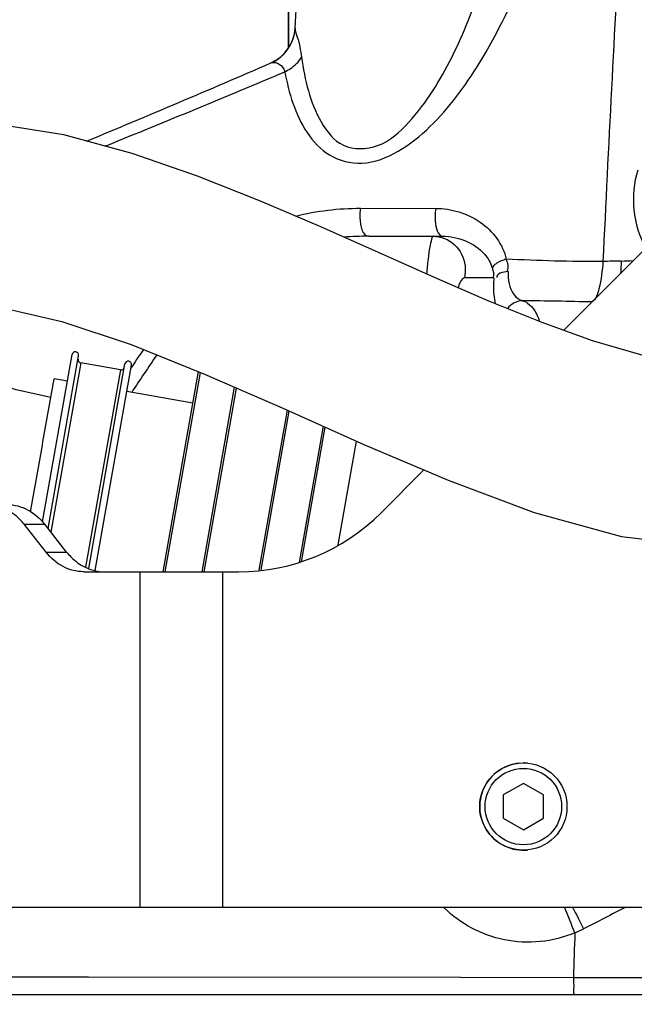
# Model space of a CAD drawing. Header units: millimetres. Extents: x 0 to 11890, y 0 to 8410.
# Tile 99 of 137: x 6996 to 7088, y 5414 to 5561. Entities that reach past the tile are written whole.
import ezdxf

# ---------------------------------------------------------------- set-up
doc = ezdxf.new("R2010")
doc.units = ezdxf.units.MM
doc.header["$LTSCALE"] = 653.95
doc.layers.get('0').update_dxf_attribs({"linetype": 'CONTINUOUS'})
for name, color, linetype in [('304103000010DXF_CONTINUOUS_LINE', 7, 'CONTINUOUS'), ('304105000085DXF_CONTINUOUS_LINE', 7, 'CONTINUOUS'), ('304106000012DXF_CONTINUOUS_LINE', 7, 'CONTINUOUS'), ('304109000016DXF_CONTINUOUS_LINE', 7, 'CONTINUOUS'), ('304304000009DXF_CONTINUOUS_LINE', 7, 'CONTINUOUS'), ('501023000084DXF_CONTINUOUS_LINE', 7, 'CONTINUOUS'), ('604006000004DXF_CONTINUOUS_LINE', 7, 'CONTINUOUS'), ('QJR6-2000HBUDXF_CONTINUOUS_LINE', 7, 'CONTINUOUS'), ('ZUIDAYUNDONGDXF_CONTINUOUS_LINE', 7, 'CONTINUOUS'), ('ZUIDAYUNDONGFANWEIDXF_DIMENSION', 7, 'CONTINUOUS')]:
    doc.layers.add(name, color=color, linetype=linetype)
doc.styles.get("Standard").update_dxf_attribs({"font": 'txt', "width": 0.7})
doc.dimstyles.new('DIMSTYLE_3', dxfattribs={"dimtxt": 120, "dimasz": 60, "dimexe": 1, "dimexo": 0, "dimgap": 3, "dimtad": 1, "dimdsep": 46, "dimtxsty": 'Standard', "dimblk": '_FILLED', "dimblk1": '_FILLED', "dimblk2": '_FILLED', "dimcen": 0.09, "dimclrt": 5, "dimazin": 2, "dimtp": 0.5, "dimtm": 0.5, "dimtfac": 1, "dimtofl": 0, "dimtmove": 0, "dimatfit": 3, "dimldrblk": '_FILLED', "dimfxl": 0, "dimtolj": 1, "dimarcsym": 0})
doc.dimstyles.new('DIMSTYLE_4', dxfattribs={"dimtxt": 120, "dimasz": 60, "dimexe": 1, "dimexo": 0, "dimgap": 3, "dimtad": 1, "dimdsep": 46, "dimtxsty": 'Standard', "dimblk": '_FILLED', "dimblk1": '_FILLED', "dimblk2": '_FILLED', "dimcen": 0.09, "dimclrt": 5, "dimazin": 2, "dimtp": 0.8, "dimtm": 0.8, "dimtfac": 1, "dimtofl": 0, "dimtmove": 0, "dimatfit": 3, "dimldrblk": '_FILLED', "dimfxl": 0, "dimtolj": 1, "dimarcsym": 0})
doc.dimstyles.new('DIMSTYLE_5', dxfattribs={"dimtxt": 120, "dimasz": 60, "dimexe": 1, "dimexo": 0, "dimgap": 3, "dimtad": 1, "dimdec": 0, "dimdsep": 46, "dimtxsty": 'Standard', "dimblk": '_FILLED', "dimblk1": '_FILLED', "dimblk2": '_FILLED', "dimcen": 0.09, "dimclrt": 5, "dimazin": 2, "dimtp": 1.2, "dimtm": 1.2, "dimtfac": 1, "dimtdec": 0, "dimtofl": 0, "dimtmove": 0, "dimatfit": 3, "dimldrblk": '_FILLED', "dimfxl": 0, "dimtolj": 1, "dimarcsym": 0})
doc.dimstyles.new('DIMSTYLE_6', dxfattribs={"dimtxt": 120, "dimasz": 60, "dimexe": 1, "dimexo": 0, "dimgap": 3, "dimtad": 0, "dimtih": 1, "dimtoh": 1, "dimdec": 0, "dimdsep": 46, "dimtxsty": 'Standard', "dimblk": '_FILLED', "dimblk1": '_FILLED', "dimblk2": '_FILLED', "dimcen": 0.09, "dimclrt": 5, "dimazin": 2, "dimtp": 1.2, "dimtm": 1.2, "dimtfac": 1, "dimtdec": 0, "dimtofl": 0, "dimtmove": 0, "dimatfit": 3, "dimldrblk": '_FILLED', "dimfxl": 0, "dimtolj": 1, "dimarcsym": 0})

# ---------------------------------------------------------------- blocks, each defined once
blk = doc.blocks.new('_FILLED')
at = {"color": 0, "linetype": 'ByBlock'}
blk.add_solid([(0, 0), (-1, 0.1667), (-1, -0.1667)], dxfattribs=at)
blk = doc.blocks.new('*D3')
at = {"layer": 'ZUIDAYUNDONGFANWEIDXF_DIMENSION', "color": 2, "linetype": 'Continuous'}
for p, q in [((7101.47, 5463.74), (7101.47, 6937.27)), ((7291.47, 6503.74), (7291.47, 6937.27)), ((7101.47, 6927.27), (6805.23, 6927.27)), ((6805.23, 6927.27), (7196.47, 6927.27)), ((7411.47, 6927.27), (7196.47, 6927.27)), ((7291.47, 6927.27), (7411.47, 6927.27))]:
    blk.add_line(p, q, dxfattribs=at)
at = {"layer": 'ZUIDAYUNDONGFANWEIDXF_DIMENSION', "color": 2, "linetype": 'Continuous', "xscale": 60, "yscale": 60, "zscale": 60}
blk.add_blockref('_FILLED', (7101.47, 6927.27), dxfattribs=at)
at = {"layer": 'ZUIDAYUNDONGFANWEIDXF_DIMENSION', "color": 2, "linetype": 'Continuous', "xscale": 60, "yscale": 60, "zscale": 60, "rotation": 180}
blk.add_blockref('_FILLED', (7291.47, 6927.27), dxfattribs=at)
blk = doc.blocks.new('*D6')
at = {"layer": 'ZUIDAYUNDONGFANWEIDXF_DIMENSION', "color": 2, "linetype": 'Continuous'}
for p, q in [((7251.47, 5703.74), (6581.29, 5703.74)), ((6591.29, 5703.74), (6591.29, 5476.24)), ((6591.29, 5248.74), (6591.29, 5476.24)), ((6969.62, 5248.74), (6581.29, 5248.74))]:
    blk.add_line(p, q, dxfattribs=at)
at = {"layer": 'ZUIDAYUNDONGFANWEIDXF_DIMENSION', "color": 2, "linetype": 'Continuous', "xscale": 60, "yscale": 60, "zscale": 60}
for p, rotation in [((6591.29, 5703.74), 90), ((6591.29, 5248.74), 270)]:
    blk.add_blockref('_FILLED', p, dxfattribs=dict(at, rotation=rotation))
blk = doc.blocks.new('*D7')
at = {"layer": 'ZUIDAYUNDONGFANWEIDXF_DIMENSION', "color": 2, "linetype": 'Continuous'}
for p, q in [((7880.46, 6795.21), (6197.14, 6795.21)), ((6207.14, 6795.21), (6207.14, 6021.97)), ((6207.14, 5248.74), (6207.14, 6021.97)), ((6969.62, 5248.74), (6197.14, 5248.74))]:
    blk.add_line(p, q, dxfattribs=at)
at = {"layer": 'ZUIDAYUNDONGFANWEIDXF_DIMENSION', "color": 2, "linetype": 'Continuous', "xscale": 60, "yscale": 60, "zscale": 60}
for p, rotation in [((6207.14, 6795.21), 90), ((6207.14, 5248.74), 270)]:
    blk.add_blockref('_FILLED', p, dxfattribs=dict(at, rotation=rotation))
blk = doc.blocks.new('*D13')
at = {"layer": 'ZUIDAYUNDONGFANWEIDXF_DIMENSION', "color": 2, "linetype": 'Continuous'}
blk.add_line((5467.12, 5703.74), (5467.12, 3720.99), dxfattribs=at)

msp = doc.modelspace()

# ---------------------------------------------------------------- linework, layer by layer
at = {"layer": '304103000010DXF_CONTINUOUS_LINE', "color": 7, "linetype": 'Continuous'}
for p, q in [((7037.446, 5559.731), (7038.866, 5586.84)), ((7048.449, 5528.735), (7059.43, 5528.735)), ((6919.383, 5415.735), (7300.966, 5415.735))]:
    msp.add_line(p, q, dxfattribs=at)
at = {"layer": '304103000010DXF_CONTINUOUS_LINE', "color": 9, "linetype": 'Continuous'}
for p, q in [((7009.11, 5542.163), (7009.272, 5542.229)), ((7009.134, 5542.175), (7009.299, 5542.242)), ((7047.203, 5532.906), (7058.399, 5532.886)), ((7067.059, 5522.526), (7062.67, 5522.526)), ((7012.937, 5509.034), (7013.206, 5509.434)), ((7012.967, 5509.014), (7013.236, 5509.414)), ((6917.512, 5418.444), (7062.1, 5418.3)), ((7062.1, 5418.3), (7078.912, 5418.285))]:
    msp.add_line(p, q, dxfattribs=at)
for points in [[(7033.847, 5554.569), (7033.896, 5554.59), (7033.945, 5554.607), (7033.992, 5554.62)], [(6973.043, 5418.383), (7006.659, 5418.35), (7062.112, 5418.3)]]:
    msp.add_lwpolyline(points, dxfattribs=at)
for centre, radius, start, end in [((14800.953, 5156.052), 7726.443, 176.8811027, 177.2631671), ((7031.49, 5560.036), 5.962, 312.75965, 315.56724), ((6308.235, 7275.215), 1869.41, 292.024598, 292.9084), ((7048.45, 5472.358), 56.378, 90.00126, 93.82988), ((7074.771, 5902.326), 377.453, 271.71473, 271.98278), ((7055.057, 4397.367), 1121.886, 88.641829, 89.167372), ((7424.07, 5232.972), 495.218, 145.72645, 146.06422), ((7437.684, 5226.059), 508.273, 145.89495, 146.65125), ((6371.693, 5139.557), 762.838, 21.967223, 22.277683), ((7301.723, 5537.854), 248.178, 206.0776, 206.91501), ((7072.117, 5441.715), 18.21, 292.7089, 297.15358)]:
    msp.add_arc(centre, radius, start, end, dxfattribs=at)
at = {"layer": '304103000010DXF_CONTINUOUS_LINE', "color": 7, "linetype": 'Continuous'}
for centre, radius, start, end in [((7031.455, 5560.072), 6, 293.4904, 357), ((6356.235, 7113.685), 1700, 292.483636, 293.490397)]:
    msp.add_arc(centre, radius, start, end, dxfattribs=at)
at = {"layer": '304103000010DXF_CONTINUOUS_LINE', "color": 9, "linetype": 'Continuous'}
for points in [[(7063.232, 5560.835), (7064.621, 5564.242), (7065.804, 5567.738), (7066.831, 5571.272)], [(7064.877, 5554.489), (7067.733, 5559.116), (7070.07, 5564.076), (7072.042, 5569.143)], [(7035.747, 5555.862), (7036.733, 5556.868), (7037.372, 5558.324), (7037.446, 5559.731)], [(7033.992, 5554.62), (7034.555, 5554.882), (7035.082, 5555.237), (7035.537, 5555.659)], [(7034.505, 5554.626), (7034.913, 5554.544), (7035.301, 5554.282), (7035.559, 5553.955)], [(7088.515, 5538.579), (7087.333, 5534.876), (7087.784, 5530.357), (7089.706, 5526.979)], [(7037.507, 5531.749), (7040.666, 5532.532), (7043.948, 5532.912), (7047.203, 5532.906)], [(7058.006, 5528.735), (7058.585, 5528.735), (7059.174, 5528.622), (7059.713, 5528.409)], [(7068.902, 5525.302), (7069.074, 5524.752), (7069.286, 5524.092), (7069.026, 5523.578)], [(7083.322, 5524.978), (7078.515, 5524.905), (7073.706, 5525.116), (7068.902, 5525.302)], [(7086.065, 5525.043), (7085.152, 5525.015), (7084.239, 5524.985), (7083.325, 5524.99)], [(7086.065, 5525.043), (7086.039, 5524.412), (7085.994, 5523.781), (7085.925, 5523.153)], [(7066.822, 5524.018), (7066.948, 5523.569), (7067.132, 5523.057), (7066.957, 5522.625)], [(7069.176, 5523.471), (7068.553, 5523.417), (7067.271, 5523.143), (7067.53, 5522.574)], [(7071.36, 5519.134), (7070.507, 5519.118), (7069.601, 5518.637), (7069.088, 5517.955)], [(7086.725, 5428.737), (7084.625, 5427.663), (7082.526, 5426.588), (7080.428, 5425.511)], [(7079.147, 5424.916), (7079.068, 5422.706), (7078.99, 5420.496), (7078.912, 5418.285)], [(7078.912, 5418.285), (7088.106, 5418.278), (7097.299, 5418.267), (7106.493, 5418.254)]]:
    msp.add_open_spline(points, degree=3, dxfattribs=at)
for points, knots in [([(7038.388, 5555.433), (7038.629, 5553.734), (7039.288, 5550.392), (7041.023, 5545.763), (7044.342, 5541.533), (7050.302, 5541.729), (7054.555, 5545.65), (7059.223, 5551.869), (7061.763, 5557.228), (7063.232, 5560.835)], [0, 0, 0, 0, 0.1185685, 0.2335318, 0.3442597, 0.4612935, 0.5949346, 0.7309063, 1, 1, 1, 1]), ([(7037.446, 5559.731), (7037.422, 5559.276), (7038.047, 5557.877), (7038.246, 5556.434), (7038.388, 5555.433)], [0, 0, 0, 0, 0.3107907, 1, 1, 1, 1]), ([(7033.992, 5554.62), (7034.071, 5554.641), (7034.244, 5554.662), (7034.417, 5554.643), (7034.505, 5554.626)], [0, 0, 0, 0, 0.4760455, 1, 1, 1, 1]), ([(7035.92, 5553.248), (7036.2, 5553.389), (7037.156, 5553.938), (7038.022, 5554.729), (7038.388, 5555.433)], [0, 0, 0, 0, 0.2833467, 1, 1, 1, 1]), ([(7035.92, 5553.248), (7036.499, 5550.084), (7037.899, 5545.337), (7042.369, 5540.386), (7047.709, 5539.081), (7053.088, 5541.213), (7059.208, 5546.207), (7062.788, 5551.105), (7064.877, 5554.489)], [0, 0, 0, 0, 0.2246333, 0.3343405, 0.4505498, 0.5828121, 0.7222977, 1, 1, 1, 1]), ([(7035.559, 5553.955), (7035.636, 5553.858), (7035.782, 5553.634), (7035.881, 5553.385), (7035.92, 5553.248)], [0, 0, 0, 0, 0.4667571, 1, 1, 1, 1]), ([(7047.203, 5532.906), (7047.112, 5532.431), (7047.01, 5531.091), (7047.436, 5528.735), (7048.449, 5528.735)], [0, 0, 0, 0, 0.3230286, 1, 1, 1, 1]), ([(7058.399, 5532.886), (7058.34, 5532.507), (7058.27, 5531.199), (7058.365, 5529.672), (7059.002, 5528.964)], [0, 0, 0, 0, 0.2871967, 1, 1, 1, 1]), ([(7058.399, 5532.886), (7060.711, 5532.882), (7065.366, 5531.546), (7068.455, 5527.51), (7068.902, 5525.302)], [0, 0, 0, 0, 0.5065355, 1, 1, 1, 1]), ([(7058.006, 5528.735), (7057.85, 5528.735), (7057.728, 5527.955), (7057.461, 5527.024), (7057.241, 5525.174), (7057.095, 5523.859), (7057.027, 5523.115)], [0, 0, 0, 0, 0.0813788, 0.2914548, 0.6095474, 1, 1, 1, 1]), ([(7059.002, 5528.964), (7059.063, 5528.897), (7059.189, 5528.785), (7059.355, 5528.735), (7059.43, 5528.735)], [0, 0, 0, 0, 0.5459847, 1, 1, 1, 1]), ([(7059.43, 5528.735), (7061.7, 5528.735), (7065.022, 5527.477), (7066.613, 5524.766), (7066.822, 5524.018)], [0, 0, 0, 0, 0.7452872, 1, 1, 1, 1]), ([(7059.713, 5528.409), (7060.79, 5527.984), (7062.686, 5526.228), (7062.945, 5523.676), (7062.67, 5522.526)], [0, 0, 0, 0, 0.4947074, 1, 1, 1, 1]), ([(7068.902, 5525.302), (7068.656, 5525.233), (7067.896, 5524.964), (7067.07, 5524.529), (7066.822, 5524.018)], [0, 0, 0, 0, 0.3100597, 1, 1, 1, 1]), ([(7083.322, 5524.978), (7083.237, 5523.602), (7082.965, 5521.65), (7082.306, 5519.28), (7081.649, 5518.938)], [0, 0, 0, 0, 0.6503554, 1, 1, 1, 1]), ([(7069.176, 5523.471), (7069.169, 5522.867), (7069.211, 5521.244), (7070.297, 5519.326), (7071.361, 5519.134)], [0, 0, 0, 0, 0.3587652, 1, 1, 1, 1]), ([(7062.67, 5522.526), (7062.592, 5522.525), (7062.065, 5522.15), (7061.904, 5521.543), (7061.736, 5521.054)], [0, 0, 0, 0, 0.1299084, 1, 1, 1, 1]), ([(7067.059, 5522.526), (7067.034, 5522.144), (7066.986, 5520.86), (7067.058, 5519.555), (7067.279, 5518.677)], [0, 0, 0, 0, 0.2965924, 1, 1, 1, 1]), ([(7071.36, 5519.134), (7071.619, 5519.057), (7072.817, 5518.45), (7073.476, 5517.158), (7073.842, 5516.178)], [0, 0, 0, 0, 0.2050658, 1, 1, 1, 1]), ([(7079.147, 5424.916), (7075.898, 5423.556), (7068.551, 5422.785), (7062.096, 5426.269), (7059.671, 5428.625)], [0, 0, 0, 0, 0.5102388, 1, 1, 1, 1]), ([(7078.912, 5418.285), (7078.892, 5417.701), (7079.048, 5417.109), (7078.876, 5415.735), (7079.15, 5415.735)], [0, 0, 0, 0, 0.6815138, 1, 1, 1, 1])]:
    msp.add_open_spline(points, degree=3, knots=knots, dxfattribs=at)
at = {"layer": '304105000085DXF_CONTINUOUS_LINE', "color": 7, "linetype": 'Continuous'}
for p, q in [((7077.441, 5514.71), (7120.736, 5558.006)), ((7056.633, 5493.902), (7050.253, 5487.522)), ((7000.319, 5481.664), (6997.055, 5485.806)), ((7003.397, 5481.664), (7000.133, 5485.806)), ((7005.891, 5478.735), (7029.039, 5478.735)), ((6975.047, 5428.735), (7178.466, 5428.735))]:
    msp.add_line(p, q, dxfattribs=at)
at = {"layer": '304105000085DXF_CONTINUOUS_LINE', "color": 9, "linetype": 'Continuous'}
for p, q in [((6997.055, 5485.806), (7000.133, 5485.806)), ((7000.319, 5481.664), (7003.397, 5481.664)), ((7014.317, 5478.735), (7014.317, 5428.735)), ((7026.631, 5478.735), (7026.631, 5428.735))]:
    msp.add_line(p, q, dxfattribs=at)
at = {"layer": '304105000085DXF_CONTINUOUS_LINE', "color": 7, "linetype": 'Continuous'}
msp.add_arc((7029.039, 5508.735), 30, 270, 315, dxfattribs=at)
for points, knots in [([(6997.055, 5485.806), (6996.863, 5486.05), (6996.079, 5486.95), (6995.099, 5487.686), (6994.304, 5488.072)], [0, 0, 0, 0, 0.260047, 1, 1, 1, 1]), ([(6994.561, 5488.735), (6995.598, 5488.735), (6997.778, 5488.162), (6999.442, 5486.684), (7000.133, 5485.806)], [0, 0, 0, 0, 0.4813028, 1, 1, 1, 1]), ([(7005.891, 5478.735), (7004.855, 5478.735), (7002.675, 5479.308), (7001.011, 5480.787), (7000.319, 5481.664)], [0, 0, 0, 0, 0.4813028, 1, 1, 1, 1]), ([(7003.397, 5481.664), (7003.59, 5481.42), (7004.374, 5480.521), (7005.354, 5479.784), (7006.148, 5479.398)], [0, 0, 0, 0, 0.260047, 1, 1, 1, 1])]:
    msp.add_open_spline(points, degree=3, knots=knots, dxfattribs=at)
msp.add_open_spline([(7006.148, 5479.398), (7007.017, 5478.975), (7008.003, 5478.735), (7008.97, 5478.735)], degree=3, dxfattribs=at)
at = {"layer": '304106000012DXF_CONTINUOUS_LINE', "color": 7, "linetype": 'Continuous'}
for p, q in [((6999.798, 5486.156), (7004.195, 5511.096)), ((7000.639, 5485.165), (7005.18, 5510.922)), ((7011.408, 5508.809), (7005.499, 5509.85)), ((7006.697, 5479.21), (7012.074, 5509.706)), ((7007.657, 5478.899), (7013.059, 5509.533))]:
    msp.add_line(p, q, dxfattribs=at)
at = {"layer": '304106000012DXF_CONTINUOUS_LINE', "color": 9, "linetype": 'Continuous'}
for p, q in [((7005.499, 5509.85), (7001.053, 5484.639)), ((7011.408, 5508.809), (7006.221, 5479.393))]:
    msp.add_line(p, q, dxfattribs=at)
at = {"layer": '304106000012DXF_CONTINUOUS_LINE', "color": 7, "linetype": 'Continuous'}
for centre, start, end in [((7004.688, 5511.009), 350, 170), ((7005.586, 5510.343), 170, 260), ((7012.566, 5509.62), 350, 170), ((7011.495, 5509.301), 260, 350)]:
    msp.add_arc(centre, 0.5, start, end, dxfattribs=at)
at = {"layer": '304109000016DXF_CONTINUOUS_LINE', "color": 7, "linetype": 'Continuous'}
for p, q in [((7017.782, 5478.735), (7023.041, 5508.559)), ((7023.875, 5478.735), (7028.703, 5506.116)), ((7036.244, 5502.813), (7032.04, 5478.971)), ((7041.893, 5500.295), (7038.353, 5480.221))]:
    msp.add_line(p, q, dxfattribs=at)
at = {"layer": '304109000016DXF_CONTINUOUS_LINE', "color": 9, "linetype": 'Continuous'}
for p, q in [((7018.087, 5478.735), (7023.326, 5508.445)), ((7023.57, 5478.735), (7028.42, 5506.239)), ((7036.526, 5502.687), (7032.349, 5478.996)), ((7041.61, 5500.421), (7038.034, 5480.137))]:
    msp.add_line(p, q, dxfattribs=at)
at = {"layer": '304304000009DXF_CONTINUOUS_LINE', "color": 7, "linetype": 'Continuous'}
msp.add_line((7036.466, 5556.809), (7036.466, 5595.818), dxfattribs=at)
at = {"layer": '304304000009DXF_CONTINUOUS_LINE', "color": 9, "linetype": 'Continuous'}
msp.add_line((7036.533, 5556.899), (7036.533, 5595.768), dxfattribs=at)
at = {"layer": '501023000084DXF_CONTINUOUS_LINE', "color": 7, "linetype": 'Continuous'}
for p, q in [((7071.466, 5447.199), (7068.466, 5445.467)), ((7074.466, 5445.467), (7071.466, 5447.199)), ((7068.466, 5445.467), (7068.466, 5442.003)), ((7074.466, 5442.003), (7074.466, 5445.467)), ((7068.466, 5442.003), (7071.466, 5440.271)), ((7071.466, 5440.271), (7074.466, 5442.003))]:
    msp.add_line(p, q, dxfattribs=at)
msp.add_circle((7071.466, 5443.735), 6.5, dxfattribs=at)
at = {"layer": '501023000084DXF_CONTINUOUS_LINE', "color": 9, "linetype": 'Continuous'}
msp.add_circle((7071.466, 5443.735), 5.7, dxfattribs=at)
at = {"layer": '604006000004DXF_CONTINUOUS_LINE', "color": 7, "linetype": 'Continuous'}
for start, end in [(95.35775, 275.35775), (84.64857, 90)]:
    msp.add_arc((7071.466, 5443.735), 6.5, start, end, dxfattribs=at)
at = {"layer": 'QJR6-2000HBUDXF_CONTINUOUS_LINE', "color": 7, "linetype": 'Continuous'}
for p, q in [((6999.87, 5498.081), (7001.531, 5507.502)), ((7003.501, 5507.156), (7001.531, 5507.504)), ((7022.212, 5503.857), (7012.364, 5505.594)), ((6998.033, 5487.665), (6999.736, 5497.322))]:
    msp.add_line(p, q, dxfattribs=at)
at = {"layer": 'QJR6-2000HBUDXF_CONTINUOUS_LINE', "color": 9, "linetype": 'Continuous'}
for p, q in [((6999.736, 5497.322), (6999.87, 5498.081)), ((7043.876, 5482.751), (7046.6, 5498.197))]:
    msp.add_line(p, q, dxfattribs=at)
at = {"layer": 'QJR6-2000HBUDXF_CONTINUOUS_LINE', "color": 7, "linetype": 'Continuous'}
for points in [[(7104.606, 5510.023), (7096.977, 5509.653), (7089.332, 5510.959), (7081.765, 5513.153), (7074.242, 5515.862), (7066.328, 5519.068), (7058.206, 5522.583), (7049.874, 5526.297), (7041.265, 5530.125), (7032.283, 5533.979), (7022.918, 5537.704), (7013.152, 5541.085), (7002.952, 5543.852), (6992.229, 5545.547), (6980.869, 5545.521), (6972.351, 5543.864)], [(6980.051, 5517.986), (6984.989, 5518.788), (6993.178, 5518.219), (7002.7, 5516.037), (7013.006, 5512.582), (7023.926, 5508.204), (7035.51, 5503.14), (7047.673, 5497.718), (7060.233, 5492.369), (7073.085, 5487.589), (7086.093, 5484.009), (7099.039, 5482.458), (7111.35, 5483.886), (7122.04, 5488.581), (7127.872, 5493.299)], [(7001.04, 5504.72), (6995.862, 5505.842), (6988.545, 5508.214), (6982.544, 5511.069), (6978.338, 5513.905)]]:
    msp.add_lwpolyline(points, dxfattribs=at)
at = {"layer": 'ZUIDAYUNDONGDXF_CONTINUOUS_LINE', "color": 2, "linetype": 'Continuous'}
msp.add_arc((7291.466, 5703.735), 1824.344, 295, 180, dxfattribs=at)

# ---------------------------------------------------------------- dimensions: what is measured, and where the dimension line sits
at = {"layer": 'ZUIDAYUNDONGFANWEIDXF_DIMENSION', "color": 2, "linetype": 'Continuous'}
for base, p1, p2, angle, dimstyle, picture, middle in [((7101.466, 6927.267), (7291.466, 6503.735), (7101.466, 5463.735), 180, 'DIMSTYLE_3', '*D3', (6805.226, 6927.267)), ((6207.143, 6795.206), (6969.618, 5248.735), (7880.459, 6795.206), 90, 'DIMSTYLE_5', '*D7', (6207.143, 5853.97)), ((6591.29, 5248.735), (7251.466, 5703.735), (6969.618, 5248.735), 270, 'DIMSTYLE_4', '*D6', (6591.29, 5350.235))]:
    dim = msp.add_linear_dim(base=base, p1=p1, p2=p2, angle=angle, dimstyle=dimstyle, dxfattribs=at)
    dim.commit()
    dim.dimension.update_dxf_attribs({"geometry": picture, "text_midpoint": middle, "dimtype": 160})
dim = msp.add_ordinate_dim(feature_location=(5467.121, 5703.735), offset=(0, -1982.75), dtype=1, origin=(7101.466, 5703.735), dimstyle='DIMSTYLE_6', override={"dimgap": 29.999919, "dimtad": 1, "dimtih": 0, "dimtoh": 0}, dxfattribs=at)
dim.commit()
dim.dimension.update_dxf_attribs({"geometry": '*D13', "text_midpoint": (5437.121, 3324.985)})

doc.saveas('drawing.dxf')
